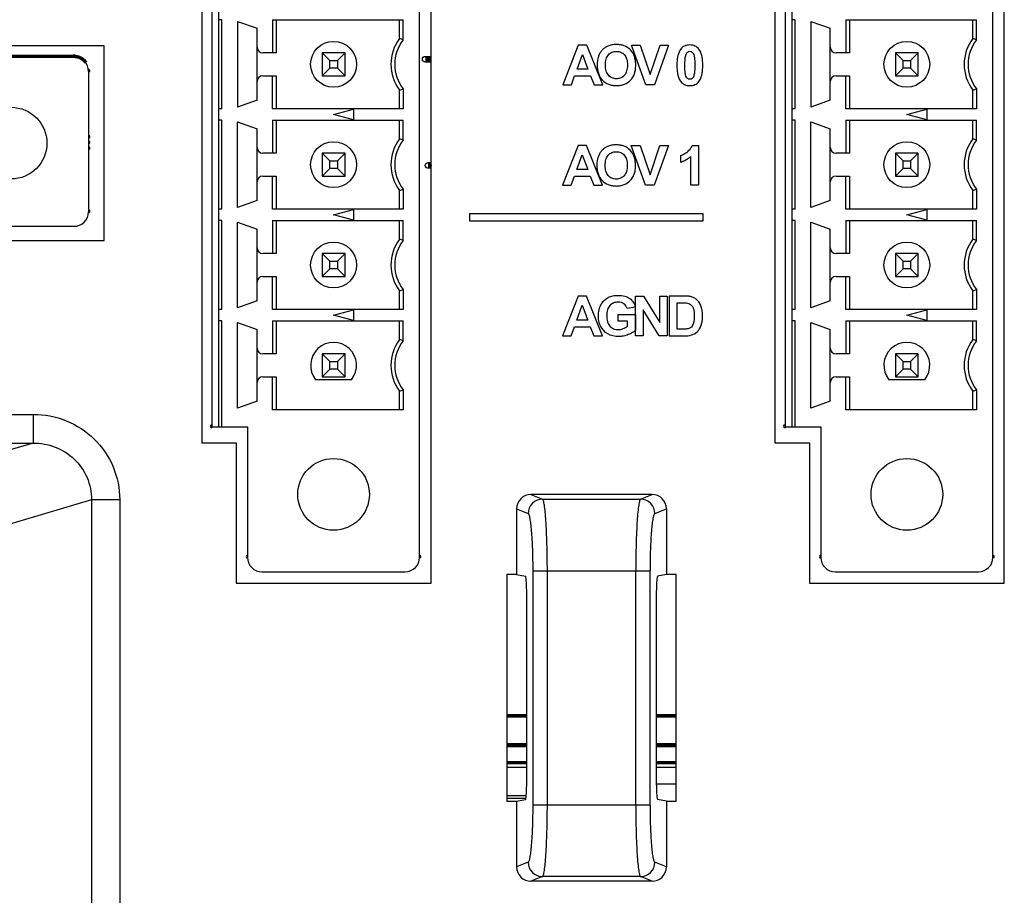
# Model space of a CAD drawing. Header units: millimetres. Extents: x 0 to 1189, y 0 to 841.
# Tile 36 of 44: x 906 to 940, y 481 to 511. Entities that reach past the tile are written whole.
import ezdxf

# ---------------------------------------------------------------- set-up
doc = ezdxf.new("R2010")
doc.units = ezdxf.units.MM
doc.header["$LTSCALE"] = 65.395
for name, color, linetype in [('FRONT_CASE-RW07-SHAPE', 7, 'CONTINUOUS'), ('LCD_BRACKET-RW07_V2-SHAPE', 7, 'CONTINUOUS'), ('MAIN_PCB_ASSY_IO07-SHAPE', 7, 'CONTINUOUS'), ('REAR_CASE_IO07-SHAPE', 7, 'CONTINUOUS'), ('SUB_PCB-IO07-SHAPE', 7, 'CONTINUOUS'), ('TB_10P_3_5MM_TIANLI-SHAPE', 7, 'CONTINUOUS'), ('TB_20P_3_5MM_TIANLI-SHAPE', 7, 'CONTINUOUS')]:
    doc.layers.add(name, color=color, linetype=linetype)

msp = doc.modelspace()

# ---------------------------------------------------------------- linework, layer by layer
at = {"layer": 'FRONT_CASE-RW07-SHAPE', "color": 7, "linetype": 'Continuous'}
for p, q in [((923.308175, 485.37817), (922.614278, 485.37817)), ((928.527003, 485.37817), (927.833107, 485.37817)), ((923.308175, 485.325794), (922.614278, 485.325794)), ((922.614278, 485.218399), (923.308175, 485.218399)), ((928.527003, 485.325794), (927.833107, 485.325794)), ((927.833107, 485.218399), (928.527003, 485.218399)), ((928.527003, 484.618399), (927.833107, 484.618399)), ((923.294177, 484.218399), (922.614278, 484.218399)), ((923.283171, 484.120486), (922.614278, 484.120486))]:
    msp.add_line(p, q, dxfattribs=at)
at = {"layer": 'LCD_BRACKET-RW07_V2-SHAPE', "color": 7, "linetype": 'Continuous'}
for p, q in [((922.614278, 485.409672), (923.308175, 485.409672)), ((922.614278, 485.392218), (923.308175, 485.392218)), ((927.833107, 485.409672), (928.527003, 485.409672)), ((927.833107, 485.392218), (928.527003, 485.392218))]:
    msp.add_line(p, q, dxfattribs=at)
at = {"layer": 'MAIN_PCB_ASSY_IO07-SHAPE', "color": 4, "linetype": 'Continuous', "const_width": 0.148625}
for points in [[(923.308175, 485.978399), (922.614278, 485.978399)], [(928.527003, 485.978399), (927.833107, 485.978399)]]:
    msp.add_lwpolyline(points, dxfattribs=at)
at = {"layer": 'REAR_CASE_IO07-SHAPE', "color": 7, "linetype": 'Continuous'}
for p, q in [((919.970641, 491.628399), (919.970641, 538.328399)), ((939.970641, 491.628399), (939.970641, 538.328399)), ((911.970641, 533.428399), (911.970641, 496.528399)), ((931.970641, 533.428399), (931.970641, 496.528399)), ((908.570641, 510.378399), (826.570641, 510.378399)), ((908.570641, 503.578399), (908.570641, 510.378399)), ((925.109092, 510.396345), (924.568219, 509.007424)), ((925.405743, 510.396345), (925.109092, 510.396345)), ((925.961756, 509.007424), (925.405743, 510.396345)), ((926.965656, 510.396345), (927.269856, 510.396345)), ((927.46212, 509.007424), (926.965656, 510.396345)), ((927.269856, 510.396345), (927.621258, 509.368492)), ((927.621258, 509.368492), (927.961653, 510.396345)), ((928.258939, 510.396345), (927.761487, 509.007424)), ((927.961653, 510.396345), (928.258939, 510.396345)), ((925.066371, 509.556946), (925.254155, 510.072319)), ((925.254155, 510.072319), (925.44536, 509.556946)), ((925.44536, 509.556946), (925.066371, 509.556946)), ((924.865887, 509.007424), (924.980263, 509.323019)), ((924.980263, 509.323019), (925.535601, 509.323019)), ((925.535601, 509.323019), (925.656891, 509.007424)), ((924.568219, 509.007424), (924.865887, 509.007424)), ((925.656891, 509.007424), (925.961756, 509.007424)), ((927.761487, 509.007424), (927.46212, 509.007424)), ((925.102037, 506.896331), (924.561163, 505.507445)), ((925.398658, 506.896331), (925.102037, 506.896331)), ((925.954701, 505.507445), (925.398658, 506.896331)), ((926.9586, 506.896331), (927.262801, 506.896331)), ((927.455029, 505.507445), (926.9586, 506.896331)), ((927.262801, 506.896331), (927.614203, 505.868478)), ((927.614203, 505.868478), (927.954563, 506.896331)), ((928.251884, 506.896331), (927.754432, 505.507445)), ((927.954563, 506.896331), (928.251884, 506.896331)), ((929.082146, 506.902011), (929.297835, 506.902011)), ((929.297835, 506.902011), (929.297835, 505.507445)), ((925.059316, 506.056932), (925.247064, 506.572305)), ((925.247064, 506.572305), (925.438269, 506.056932)), ((928.688023, 506.308956), (928.688023, 506.550609)), ((929.031875, 505.507445), (929.031875, 506.510639)), ((925.438269, 506.056932), (925.059316, 506.056932)), ((924.858832, 505.507445), (924.973208, 505.823005)), ((924.973208, 505.823005), (925.528545, 505.823005)), ((925.528545, 505.823005), (925.649795, 505.507445)), ((924.561163, 505.507445), (924.858832, 505.507445)), ((925.649795, 505.507445), (925.954701, 505.507445)), ((927.754432, 505.507445), (927.455029, 505.507445)), ((929.297835, 505.507445), (929.031875, 505.507445)), ((929.468579, 504.514376), (921.312851, 504.514376)), ((921.312851, 504.514376), (921.312851, 504.264362)), ((921.312851, 504.264362), (929.468579, 504.264362)), ((929.468579, 504.264362), (929.468579, 504.514376)), ((903.570641, 503.578399), (908.570641, 503.578399)), ((925.102072, 501.646328), (924.561193, 500.257618)), ((925.398688, 501.646328), (925.102072, 501.646328)), ((925.954736, 500.257618), (925.398688, 501.646328)), ((927.109589, 501.646328), (927.382428, 501.646328)), ((927.109589, 500.257618), (927.109589, 501.646328)), ((927.382428, 501.646328), (927.950894, 500.71891)), ((927.950894, 501.646328), (928.211314, 501.646328)), ((927.950894, 500.71891), (927.950894, 501.646328)), ((928.211314, 501.646328), (928.211314, 500.257618)), ((928.792128, 501.646328), (928.279471, 501.646328)), ((928.279471, 501.646328), (928.279471, 500.257618)), ((925.059351, 500.807105), (925.247099, 501.322478)), ((925.247099, 501.322478), (925.438305, 500.807105)), ((927.09068, 501.26187), (926.811986, 501.209836)), ((927.930221, 500.257618), (927.370045, 501.16334)), ((927.370045, 501.16334), (927.370045, 500.257618)), ((928.559929, 501.411378), (928.686012, 501.411378)), ((928.559929, 500.491545), (928.559929, 501.411378)), ((926.504011, 501.002085), (927.108602, 501.002085)), ((926.504011, 500.768158), (926.504011, 501.002085)), ((927.108602, 501.002085), (927.108602, 500.448823)), ((924.858832, 500.257618), (924.973238, 500.573178)), ((924.973238, 500.573178), (925.52858, 500.573178)), ((925.438305, 500.807105), (925.059351, 500.807105)), ((925.52858, 500.573178), (925.649835, 500.257618)), ((926.825427, 500.768158), (926.504011, 500.768158)), ((926.825427, 500.592122), (926.825427, 500.768158)), ((928.769373, 500.491545), (928.559929, 500.491545)), ((924.561193, 500.257618), (924.858832, 500.257618)), ((925.649835, 500.257618), (925.954736, 500.257618)), ((927.370045, 500.257618), (927.109589, 500.257618)), ((928.211314, 500.257618), (927.930221, 500.257618)), ((928.279471, 500.257618), (928.807262, 500.257618)), ((789.376633, 497.518296), (906.092303, 497.518296)), ((906.092303, 497.518296), (906.092303, 496.519666)), ((789.376633, 496.519666), (906.092303, 496.519666)), ((906.092303, 496.519666), (900.458244, 494.845115)), ((911.970641, 496.528399), (913.170641, 496.528399)), ((913.170641, 496.528399), (913.170641, 491.628399)), ((931.970641, 496.528399), (933.170641, 496.528399)), ((933.170641, 496.528399), (933.170641, 491.628399)), ((927.682678, 494.722844), (923.458603, 494.722844)), ((923.458603, 494.722844), (923.859936, 494.562654)), ((927.281346, 494.562654), (927.682678, 494.722844)), ((908.12609, 494.54148), (902.470641, 492.860572)), ((909.110898, 494.54148), (908.12609, 494.54148)), ((908.12609, 494.54148), (908.12609, 477.892588)), ((909.110898, 494.54148), (909.110898, 477.892588)), ((923.859936, 494.562654), (927.281346, 494.562654)), ((922.95822, 494.224061), (923.361838, 494.062959)), ((922.95822, 494.224061), (922.95822, 491.934761)), ((927.779443, 494.062959), (928.183061, 494.224061)), ((928.183061, 494.224061), (928.183061, 491.934761)), ((922.95822, 491.934761), (922.614278, 491.934761)), ((922.614278, 491.934761), (922.614278, 484.022037)), ((922.95822, 491.934761), (923.265194, 491.873516)), ((923.530709, 492.064177), (927.610573, 492.064177)), ((923.530709, 483.892621), (923.530709, 492.064177)), ((924.028806, 483.892621), (924.028806, 492.064177)), ((927.112475, 483.892621), (927.112475, 492.064177)), ((927.610573, 483.892621), (927.610573, 492.064177)), ((928.183061, 491.934761), (927.876088, 491.873516)), ((928.527003, 491.934761), (928.183061, 491.934761)), ((928.527003, 484.022037), (928.527003, 491.934761)), ((913.170641, 491.628399), (919.970641, 491.628399)), ((933.170641, 491.628399), (939.970641, 491.628399)), ((923.308175, 484.583206), (923.308175, 491.373592)), ((927.833107, 484.583206), (927.833107, 491.373592)), ((922.614278, 484.022037), (922.95822, 484.022037)), ((922.95822, 484.022037), (923.265194, 484.083282)), ((922.95822, 484.022037), (922.95822, 481.732737)), ((928.183061, 484.022037), (927.876088, 484.083282)), ((928.183061, 484.022037), (928.527003, 484.022037)), ((928.183061, 484.022037), (928.183061, 481.732737)), ((927.610573, 483.892621), (923.530709, 483.892621)), ((923.361838, 481.893839), (922.95822, 481.732737)), ((928.183061, 481.732737), (927.779443, 481.893839)), ((923.859936, 481.394144), (923.458603, 481.233954)), ((927.281346, 481.394144), (923.859936, 481.394144)), ((927.682678, 481.233954), (927.281346, 481.394144)), ((927.682678, 481.233954), (923.458603, 481.233954))]:
    msp.add_line(p, q, dxfattribs=at)
for centre, major_axis, ratio, start_param, end_param in [((923.46013, 494.22254), (0.466431, -0.186174), 0.995592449, 1.952089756, 3.519844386), ((927.681152, 494.22254), (0.466431, 0.186174), 0.995592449, -0.378251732, 1.189502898), ((923.26443, 491.373592), (0, 0.5), 0.087488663, -1.570796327, -0.017453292), ((927.876851, 491.373592), (0, 0.5), 0.087488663, 0.017453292, 1.570796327), ((923.26443, 484.583206), (0, 0.5), 0.087488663, -3.124139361, -1.570796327), ((927.876851, 484.583206), (0, 0.5), 0.087488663, -4.71238898, -3.159045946), ((923.46013, 481.734258), (0.466431, 0.186174), 0.995592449, 2.763340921, 4.331095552), ((927.681152, 481.734258), (0.466431, -0.186174), 0.995592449, -1.189502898, 0.378251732)]:
    msp.add_ellipse(centre, major_axis=major_axis, ratio=ratio, start_param=start_param, end_param=end_param, dxfattribs=at)
for points, knots in [([(926.927874, 510.229587), (926.86812, 510.291438), (926.754323, 510.36683), (926.579536, 510.412922), (926.431996, 510.423782), (926.281149, 510.412044), (926.147513, 510.37456), (926.039871, 510.315551), (925.954649, 510.241734), (925.882023, 510.152287), (925.784522, 509.979012), (925.765153, 509.813962), (925.765153, 509.693365)], [0, 0, 0, 0, 0.155585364, 0.237189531, 0.325433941, 0.421956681, 0.509695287, 0.574274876, 0.642457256, 0.712316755, 0.781824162, 1, 1, 1, 1]), ([(926.160305, 510.061453), (926.193793, 510.099833), (926.281024, 510.163137), (926.439497, 510.189025), (926.597476, 510.163467), (926.731629, 510.067025), (926.795161, 509.938261), (926.818767, 509.814285), (926.824399, 509.706131), (926.818671, 509.597469), (926.794494, 509.471163), (926.752555, 509.387661), (926.714937, 509.344186)], [0, 0, 0, 0, 0.109684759, 0.224950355, 0.339744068, 0.448524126, 0.569509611, 0.640800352, 0.721751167, 0.803773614, 0.876211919, 1, 1, 1, 1]), ([(927.111743, 509.732086), (927.1106, 509.775), (927.103099, 509.866416), (927.062212, 510.042556), (926.989643, 510.165816), (926.927874, 510.229587)], [0, 0, 0, 0, 0.237773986, 0.507500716, 1, 1, 1, 1]), ([(929.315579, 510.258021), (929.279742, 510.303363), (929.183104, 510.382059), (929.029184, 510.407286), (928.90685, 510.396821), (928.792178, 510.361887), (928.654093, 510.250421), (928.583541, 510.063203), (928.553481, 509.869602), (928.54671, 509.694489), (928.55316, 509.519817), (928.579373, 509.329738), (928.627892, 509.195768), (928.681893, 509.128712), (928.686369, 509.123445)], [0, 0, 0, 0, 0.091293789, 0.187735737, 0.238191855, 0.284716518, 0.375385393, 0.506651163, 0.589327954, 0.68547479, 0.782775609, 0.864883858, 0.989161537, 1, 1, 1, 1]), ([(928.686369, 509.123445), (928.722179, 509.081314), (928.792269, 509.026986), (928.90491, 508.989471), (929.028664, 508.97818), (929.182587, 509.003293), (929.345935, 509.135627), (929.416488, 509.323108), (929.446464, 509.517272), (929.45335, 509.69245), (929.446461, 509.867642), (929.417053, 510.061483), (929.367044, 510.193177), (929.315579, 510.258021)], [0, 0, 0, 0, 0.087211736, 0.135650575, 0.187058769, 0.283879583, 0.374946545, 0.507179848, 0.590608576, 0.687711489, 0.785046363, 0.868469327, 1, 1, 1, 1]), ([(928.85843, 510.051714), (928.86389, 510.070987), (928.87698, 510.107048), (928.918454, 510.164039), (928.999924, 510.191925), (929.082806, 510.163684), (929.126762, 510.098632), (929.155139, 510.01281), (929.16671, 509.910942), (929.171813, 509.798668), (929.173038, 509.6921), (929.171769, 509.584838), (929.16563, 509.469042), (929.157038, 509.390595), (929.145047, 509.345738)], [0, 0, 0, 0, 0.053446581, 0.10209251, 0.183915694, 0.264879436, 0.316081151, 0.388486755, 0.505360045, 0.588887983, 0.68938677, 0.790452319, 0.875759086, 1, 1, 1, 1]), ([(926.714937, 509.344186), (926.681446, 509.30548), (926.595903, 509.242009), (926.439543, 509.213984), (926.282713, 509.242299), (926.149619, 509.341643), (926.082673, 509.470925), (926.057996, 509.595794), (926.052193, 509.703323), (926.057876, 509.81105), (926.081597, 509.936027), (926.122993, 510.018691), (926.160305, 510.061453)], [0, 0, 0, 0, 0.110520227, 0.223312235, 0.336471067, 0.44789205, 0.571878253, 0.64341438, 0.72390983, 0.805504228, 0.877443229, 1, 1, 1, 1]), ([(929.145047, 509.345738), (929.134562, 509.30541), (929.106149, 509.230646), (929.000633, 509.193693), (928.917711, 509.221584), (928.873489, 509.28637), (928.844678, 509.371927), (928.833654, 509.473821), (928.82849, 509.58599), (928.827279, 509.692572), (928.828588, 509.799921), (928.834583, 509.916214), (928.844183, 509.998732), (928.857338, 510.04786), (928.85843, 510.051714)], [0, 0, 0, 0, 0.109238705, 0.189169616, 0.268694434, 0.318580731, 0.389516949, 0.503902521, 0.585686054, 0.684116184, 0.783238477, 0.867053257, 0.989526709, 1, 1, 1, 1]), ([(925.765153, 509.693365), (925.765153, 509.509445), (925.84682, 509.213408), (926.121661, 509.03643), (926.29678, 508.99058), (926.44013, 508.980078), (926.583037, 508.990638), (926.757032, 509.036837), (926.945903, 509.161797), (927.0624, 509.359585), (927.105578, 509.545141), (927.112849, 509.657414), (927.112029, 509.721358), (927.111743, 509.732086)], [0, 0, 0, 0, 0.247373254, 0.362635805, 0.423550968, 0.489701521, 0.555046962, 0.615420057, 0.730455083, 0.849203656, 0.914137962, 0.985587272, 1, 1, 1, 1]), ([(926.920783, 506.729573), (926.861038, 506.791432), (926.74724, 506.866832), (926.572452, 506.912938), (926.424912, 506.923808), (926.274072, 506.912051), (926.140459, 506.874535), (926.0328, 506.815547), (925.947575, 506.741735), (925.87494, 506.652301), (925.777479, 506.479007), (925.758062, 506.313961), (925.758062, 506.193351)], [0, 0, 0, 0, 0.155583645, 0.237194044, 0.32544116, 0.421953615, 0.509684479, 0.574262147, 0.642463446, 0.712301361, 0.78180084, 1, 1, 1, 1]), ([(926.153209, 506.561475), (926.186695, 506.59986), (926.273941, 506.663148), (926.432419, 506.689052), (926.590399, 506.663474), (926.724584, 506.567049), (926.788103, 506.438267), (926.811712, 506.314283), (926.817344, 506.206129), (926.811613, 506.097471), (926.787418, 505.971182), (926.745494, 505.887683), (926.707881, 505.844207)], [0, 0, 0, 0, 0.109692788, 0.224944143, 0.339762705, 0.44853816, 0.569532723, 0.640823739, 0.721784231, 0.803790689, 0.876221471, 1, 1, 1, 1]), ([(927.104688, 506.232107), (927.103544, 506.275021), (927.096043, 506.366436), (927.055154, 506.542571), (926.982567, 506.665822), (926.920783, 506.729573)], [0, 0, 0, 0, 0.237779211, 0.50750748, 1, 1, 1, 1]), ([(928.688023, 506.550609), (928.725778, 506.563014), (928.804965, 506.601055), (928.917646, 506.677295), (929.020928, 506.775629), (929.066913, 506.859504), (929.082146, 506.902011)], [0, 0, 0, 0, 0.21962552, 0.481791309, 0.750459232, 1, 1, 1, 1]), ([(926.707881, 505.844207), (926.674389, 505.805493), (926.58883, 505.742009), (926.432462, 505.714016), (926.27564, 505.742299), (926.142547, 505.841641), (926.075622, 505.970935), (926.05094, 506.095814), (926.045138, 506.203339), (926.050821, 506.311062), (926.074541, 506.43603), (926.115903, 506.518712), (926.153209, 506.561475)], [0, 0, 0, 0, 0.110536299, 0.223341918, 0.336482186, 0.447884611, 0.571890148, 0.643428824, 0.723924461, 0.805507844, 0.877447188, 1, 1, 1, 1]), ([(925.758062, 506.193351), (925.758062, 506.009427), (925.83977, 505.713409), (926.114593, 505.536414), (926.289713, 505.490565), (926.433068, 505.480063), (926.575981, 505.490628), (926.749969, 505.536842), (926.938803, 505.661834), (927.055325, 505.859593), (927.09852, 506.045152), (927.105794, 506.15743), (927.104974, 506.221379), (927.104688, 506.232107)], [0, 0, 0, 0, 0.247377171, 0.362633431, 0.423547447, 0.489705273, 0.555050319, 0.61542286, 0.730450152, 0.84919711, 0.914131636, 0.985587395, 1, 1, 1, 1]), ([(927.108602, 500.448823), (927.076344, 500.417687), (926.994419, 500.359841), (926.851105, 500.293337), (926.687198, 500.244756), (926.442396, 500.222005), (926.124365, 500.282835), (925.855326, 500.578745), (925.797034, 500.899618), (925.823324, 501.158996), (925.891489, 501.344725), (925.97364, 501.455015), (926.02573, 501.503803), (926.032464, 501.509831)], [0, 0, 0, 0, 0.056427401, 0.124844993, 0.198379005, 0.270127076, 0.43407763, 0.583992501, 0.742922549, 0.82943189, 0.910550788, 0.988671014, 1, 1, 1, 1]), ([(926.032464, 501.509831), (926.072867, 501.546001), (926.162586, 501.606862), (926.32347, 501.66169), (926.479169, 501.673143), (926.617822, 501.666226), (926.757256, 501.6414), (926.906444, 501.574999), (927.034265, 501.436378), (927.0776, 501.321616), (927.09068, 501.26187)], [0, 0, 0, 0, 0.125799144, 0.249040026, 0.391624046, 0.486597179, 0.571950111, 0.72080806, 0.8575388, 1, 1, 1, 1]), ([(929.398452, 501.267021), (929.37026, 501.349383), (929.30523, 501.466273), (929.172758, 501.574776), (929.061006, 501.623854), (928.931826, 501.643818), (928.843057, 501.646328), (928.792128, 501.646328)], [0, 0, 0, 0, 0.337028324, 0.496699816, 0.656536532, 0.802827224, 1, 1, 1, 1]), ([(926.811986, 501.209836), (926.793969, 501.272395), (926.734267, 501.362979), (926.608658, 501.422319), (926.481034, 501.436242), (926.334403, 501.414483), (926.194469, 501.319922), (926.126997, 501.193013), (926.102277, 501.071979), (926.096452, 500.965284), (926.102389, 500.856346), (926.116156, 500.784661), (926.126058, 500.75178)], [0, 0, 0, 0, 0.148067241, 0.224967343, 0.309902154, 0.437004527, 0.554121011, 0.679955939, 0.752542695, 0.834323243, 0.922281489, 1, 1, 1, 1]), ([(928.686012, 501.411378), (928.733766, 501.411378), (928.810571, 501.410115), (928.912951, 501.402411), (928.987927, 501.377328), (929.049325, 501.334974), (929.096051, 501.273658), (929.13151, 501.192086), (929.151098, 501.081891), (929.155526, 500.950447), (929.150766, 500.817363), (929.136497, 500.732359), (929.125608, 500.696509)], [0, 0, 0, 0, 0.137569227, 0.221536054, 0.294496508, 0.362570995, 0.433146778, 0.513665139, 0.616612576, 0.753409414, 0.892062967, 1, 1, 1, 1]), ([(928.807262, 500.257618), (928.890527, 500.257618), (929.051429, 500.267531), (929.239743, 500.368673), (929.344822, 500.507122), (929.40465, 500.637969), (929.438596, 500.785213), (929.44692, 500.94541), (929.438115, 501.109685), (929.414857, 501.218905), (929.398452, 501.267021)], [0, 0, 0, 0, 0.178801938, 0.340642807, 0.439366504, 0.547476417, 0.647417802, 0.761962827, 0.890836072, 1, 1, 1, 1]), ([(926.126058, 500.75178), (926.142967, 500.695631), (926.194151, 500.593133), (926.332723, 500.491932), (926.502438, 500.462547), (926.674194, 500.499368), (926.779709, 500.556454), (926.825427, 500.592122)], [0, 0, 0, 0, 0.205880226, 0.39097002, 0.583686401, 0.795414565, 1, 1, 1, 1]), ([(929.125608, 500.696509), (929.11073, 500.647799), (929.080671, 500.576857), (929.000926, 500.524706), (928.906558, 500.491242), (928.826054, 500.491545), (928.769373, 500.491545)], [0, 0, 0, 0, 0.338847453, 0.475390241, 0.622900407, 1, 1, 1, 1]), ([(906.092303, 497.518296), (906.482445, 497.518278), (907.270974, 497.367075), (908.275346, 496.711399), (908.95259, 495.720381), (909.110878, 494.931483), (909.110898, 494.54148)], [0, 0, 0, 0, 0.250062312, 0.500065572, 0.750027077, 1, 1, 1, 1]), ([(906.092303, 496.519666), (906.353403, 496.520807), (906.881753, 496.424554), (907.560506, 495.99422), (908.021133, 495.333176), (908.127247, 494.803139), (908.12609, 494.54148)], [0, 0, 0, 0, 0.249694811, 0.499622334, 0.74977049, 1, 1, 1, 1]), ([(923.859936, 494.562654), (923.732899, 494.562266), (923.468576, 494.454795), (923.362224, 494.190282), (923.361838, 494.062959)], [0, 0, 0, 0, 0.499435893, 1, 1, 1, 1]), ([(924.028806, 492.064177), (924.028806, 492.223372), (924.026735, 492.535905), (924.017492, 492.990206), (924.002502, 493.410311), (923.982466, 493.780869), (923.958165, 494.088169), (923.933884, 494.299627), (923.911523, 494.428327), (923.896005, 494.494016), (923.881089, 494.536745), (923.867668, 494.558793), (923.859936, 494.562654)], [0, 0, 0, 0, 0.189905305, 0.372820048, 0.542031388, 0.69136486, 0.815428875, 0.909838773, 0.944897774, 0.971526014, 0.989689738, 1, 1, 1, 1]), ([(927.281346, 494.562654), (927.273613, 494.558793), (927.260192, 494.536745), (927.245276, 494.494016), (927.229759, 494.428327), (927.207398, 494.299627), (927.183116, 494.088169), (927.158815, 493.780869), (927.13878, 493.410311), (927.12379, 492.990206), (927.114547, 492.535905), (927.112476, 492.223372), (927.112475, 492.064177)], [0, 0, 0, 0, 0.010310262, 0.028473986, 0.055102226, 0.090161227, 0.184571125, 0.30863514, 0.457968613, 0.627179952, 0.810094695, 1, 1, 1, 1]), ([(927.779443, 494.062959), (927.779057, 494.190282), (927.672705, 494.454795), (927.408382, 494.562266), (927.281346, 494.562654)], [0, 0, 0, 0, 0.500564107, 1, 1, 1, 1]), ([(923.530709, 492.064177), (923.530708, 492.314352), (923.525022, 492.678116), (923.504395, 493.141666), (923.484274, 493.438013), (923.460131, 493.684209), (923.432817, 493.870329), (923.406901, 493.986757), (923.382712, 494.043224), (923.368963, 494.060111), (923.361838, 494.062959)], [0, 0, 0, 0, 0.371809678, 0.54056299, 0.689513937, 0.813337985, 0.907754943, 0.969861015, 0.98859655, 1, 1, 1, 1]), ([(927.779443, 494.062959), (927.772318, 494.060111), (927.758569, 494.043224), (927.734381, 493.986757), (927.708464, 493.870329), (927.681151, 493.684209), (927.657007, 493.438013), (927.636887, 493.141666), (927.61626, 492.678116), (927.610574, 492.314352), (927.610573, 492.064177)], [0, 0, 0, 0, 0.011403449, 0.030138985, 0.092245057, 0.186662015, 0.310486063, 0.45943701, 0.628190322, 1, 1, 1, 1]), ([(923.361838, 481.893839), (923.368963, 481.896687), (923.382712, 481.913574), (923.406901, 481.970041), (923.432817, 482.086469), (923.460131, 482.272588), (923.484274, 482.518785), (923.504395, 482.815131), (923.525022, 483.278682), (923.530708, 483.642446), (923.530709, 483.892621)], [0, 0, 0, 0, 0.011403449, 0.030138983, 0.092245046, 0.186661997, 0.310486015, 0.459436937, 0.628190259, 1, 1, 1, 1]), ([(923.859936, 481.394144), (923.867668, 481.398005), (923.881089, 481.420053), (923.896005, 481.462782), (923.911523, 481.528471), (923.933884, 481.657171), (923.958165, 481.868628), (923.982466, 482.175929), (924.002502, 482.546486), (924.017492, 482.966591), (924.026735, 483.420893), (924.028806, 483.733426), (924.028806, 483.892621)], [0, 0, 0, 0, 0.010310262, 0.028473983, 0.055102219, 0.090161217, 0.184571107, 0.308635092, 0.45796854, 0.62717989, 0.810094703, 1, 1, 1, 1]), ([(927.112475, 483.892621), (927.112476, 483.733426), (927.114547, 483.420893), (927.12379, 482.966591), (927.13878, 482.546487), (927.158815, 482.175929), (927.183116, 481.868628), (927.207398, 481.657171), (927.229759, 481.528471), (927.245276, 481.462782), (927.260192, 481.420053), (927.273613, 481.398005), (927.281346, 481.394144)], [0, 0, 0, 0, 0.189905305, 0.372820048, 0.542031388, 0.69136486, 0.815428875, 0.909838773, 0.944897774, 0.971526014, 0.989689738, 1, 1, 1, 1]), ([(927.610573, 483.892621), (927.610574, 483.642446), (927.61626, 483.278682), (927.636887, 482.815131), (927.657007, 482.518785), (927.681151, 482.272589), (927.708464, 482.086469), (927.734381, 481.970041), (927.758569, 481.913574), (927.772318, 481.896687), (927.779443, 481.893839)], [0, 0, 0, 0, 0.371809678, 0.54056299, 0.689513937, 0.813337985, 0.907754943, 0.969861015, 0.98859655, 1, 1, 1, 1]), ([(923.361838, 481.893839), (923.362224, 481.766516), (923.468576, 481.502003), (923.732899, 481.394531), (923.859936, 481.394144)], [0, 0, 0, 0, 0.500564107, 1, 1, 1, 1]), ([(927.281346, 481.394144), (927.408382, 481.394531), (927.672705, 481.502003), (927.779057, 481.766516), (927.779443, 481.893839)], [0, 0, 0, 0, 0.499435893, 1, 1, 1, 1])]:
    msp.add_open_spline(points, degree=3, knots=knots, dxfattribs=at)
msp.add_open_spline([(929.031875, 506.510639), (928.934703, 506.420006), (928.814204, 506.350612), (928.688023, 506.308956)], degree=3, dxfattribs=at)
at = {"layer": 'SUB_PCB-IO07-SHAPE', "color": 7, "linetype": 'Continuous'}
for p, q in [((922.614278, 486.978399), (923.308175, 486.978399)), ((927.833107, 486.978399), (928.527003, 486.978399))]:
    msp.add_line(p, q, dxfattribs=at)
for points, const_width in [([(907.520471, 510.003399), (827.620808, 510.003399)], 0.1189), ([(919.770637, 509.903396), (919.970641, 509.903396)], 0.2378), ([(919.970641, 506.203396), (919.870637, 506.203396)], 0.2378)]:
    msp.add_lwpolyline(points, dxfattribs=dict(at, const_width=const_width))
at = {"layer": 'SUB_PCB-IO07-SHAPE', "color": 7, "linetype": 'Continuous', "const_width": 0.1189}
msp.add_lwpolyline([(907.932685, 509.786393, 0.247159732), (907.520471, 510.003399)], format="xyb", dxfattribs=at)
at = {"layer": 'SUB_PCB-IO07-SHAPE', "color": 4, "linetype": 'Continuous', "const_width": 0.1189}
for points in [[(922.614278, 487.003399), (923.308175, 487.003399)], [(927.833107, 487.003399), (928.527003, 487.003399)]]:
    msp.add_lwpolyline(points, dxfattribs=at)
at = {"layer": 'SUB_PCB-IO07-SHAPE', "color": 7, "linetype": 'Continuous'}
for centre in [(919.770637, 509.903396), (919.870637, 506.203396)]:
    msp.add_circle(centre, 0.1, dxfattribs=at)
for centre, start, end in [((907.520471, 510.003399), 0, 180.9625668), ((908.020471, 509.503432), 270.0023583, 99.2763779), ((908.020627, 507.204833), 270.0009825, 90.0067555), ((908.020641, 507.003872), 269.999998, 90.0077399), ((908.020654, 506.80291), 270.0005418, 90.0071962), ((908.020802, 504.603432), 270.0017472, 90.0059907), ((912.319971, 497.103196), 90.9625668, 270), ((932.319971, 497.103196), 90.9625668, 270), ((913.569971, 492.553028), 90.9625668, 270), ((919.569971, 492.553365), 270, 90.9625668), ((933.569971, 492.553028), 90.9625668, 270), ((939.569971, 492.553365), 270, 90.9625668)]:
    msp.add_arc(centre, 0.05, start, end, dxfattribs=at)
at = {"layer": 'TB_10P_3_5MM_TIANLI-SHAPE', "color": 7, "linetype": 'Continuous'}
for p, q in [((919.570444, 492.528365), (919.570444, 537.428433)), ((939.570444, 492.528365), (939.570444, 537.428433)), ((912.320444, 532.877622), (912.320444, 497.078196)), ((912.570444, 497.078196), (912.570444, 532.877656)), ((932.320444, 532.877622), (932.320444, 497.078196)), ((932.570444, 497.078196), (932.570444, 532.877656)), ((912.670444, 511.278196), (912.570444, 511.278196)), ((912.670444, 508.178196), (912.670444, 511.278196)), ((913.220444, 511.218196), (913.900444, 510.983196)), ((913.220444, 511.218196), (913.220444, 508.238196)), ((914.43647, 511.278196), (919.004419, 511.278196)), ((914.43647, 511.278196), (914.43647, 510.128196)), ((914.570444, 511.278196), (914.570444, 510.128196)), ((918.870444, 510.628196), (918.870444, 511.278196)), ((919.004419, 510.582373), (919.004419, 511.278196)), ((932.670444, 511.278196), (932.570444, 511.278196)), ((932.670444, 508.178196), (932.670444, 511.278196)), ((933.220444, 511.218196), (933.900444, 510.983196)), ((933.220444, 511.218196), (933.220444, 508.238196)), ((934.43647, 511.278196), (939.004419, 511.278196)), ((934.43647, 511.278196), (934.43647, 510.128196)), ((934.570444, 511.278196), (934.570444, 510.128196)), ((938.870444, 510.628196), (938.870444, 511.278196)), ((939.004419, 510.582373), (939.004419, 511.278196)), ((913.900444, 508.473196), (913.900444, 510.983196)), ((933.900444, 508.473196), (933.900444, 510.983196)), ((914.570444, 510.128196), (914.100444, 510.128196)), ((916.970444, 510.128196), (916.170444, 510.128196)), ((916.438394, 509.860247), (916.170444, 510.128196)), ((916.170444, 510.128196), (916.170444, 509.328196)), ((916.970444, 510.128196), (916.702495, 509.860247)), ((916.970444, 509.328196), (916.970444, 510.128196)), ((934.570444, 510.128196), (934.100444, 510.128196)), ((936.970444, 510.128196), (936.170444, 510.128196)), ((936.438394, 509.860247), (936.170444, 510.128196)), ((936.170444, 510.128196), (936.170444, 509.328196)), ((936.970444, 510.128196), (936.702495, 509.860247)), ((936.970444, 509.328196), (936.970444, 510.128196)), ((916.438394, 509.860247), (916.702495, 509.860247)), ((916.438394, 509.596146), (916.438394, 509.860247)), ((916.702495, 509.860247), (916.702495, 509.596146)), ((936.438394, 509.860247), (936.702495, 509.860247)), ((936.438394, 509.596146), (936.438394, 509.860247)), ((936.702495, 509.860247), (936.702495, 509.596146)), ((916.170444, 509.328196), (916.438394, 509.596146)), ((916.702495, 509.596146), (916.438394, 509.596146)), ((916.702495, 509.596146), (916.970444, 509.328196)), ((936.170444, 509.328196), (936.438394, 509.596146)), ((936.702495, 509.596146), (936.438394, 509.596146)), ((936.702495, 509.596146), (936.970444, 509.328196)), ((914.100444, 509.328196), (914.570444, 509.328196)), ((914.43647, 508.178196), (914.43647, 509.328196)), ((914.570444, 509.328196), (914.570444, 508.178196)), ((916.170444, 509.328196), (916.970444, 509.328196)), ((934.100444, 509.328196), (934.570444, 509.328196)), ((934.43647, 508.178196), (934.43647, 509.328196)), ((934.570444, 509.328196), (934.570444, 508.178196)), ((936.170444, 509.328196), (936.970444, 509.328196)), ((918.870444, 508.178196), (918.870444, 508.828196)), ((919.004419, 508.874021), (919.004419, 508.178196)), ((938.870444, 508.178196), (938.870444, 508.828196)), ((939.004419, 508.874021), (939.004419, 508.178196)), ((913.900444, 508.473196), (913.220444, 508.238196)), ((933.900444, 508.473196), (933.220444, 508.238196)), ((912.670444, 508.178196), (912.570444, 508.178196)), ((919.004419, 508.178196), (914.43647, 508.178196)), ((916.570444, 507.978196), (917.270444, 508.165761)), ((917.270444, 508.165761), (917.270444, 507.790632)), ((932.670444, 508.178196), (932.570444, 508.178196)), ((939.004419, 508.178196), (934.43647, 508.178196)), ((936.570444, 507.978196), (937.270444, 508.165761)), ((937.270444, 508.165761), (937.270444, 507.790632)), ((912.670444, 507.778196), (912.570444, 507.778196)), ((912.670444, 504.678196), (912.670444, 507.778196)), ((913.220444, 507.718196), (913.900444, 507.483196)), ((913.220444, 504.738196), (913.220444, 507.718196)), ((914.43647, 507.778196), (919.004419, 507.778196)), ((914.43647, 507.778196), (914.43647, 506.628196)), ((914.570444, 507.778196), (914.570444, 506.628196)), ((917.270444, 507.790632), (916.570444, 507.978196)), ((918.870444, 507.128196), (918.870444, 507.778196)), ((919.004419, 507.082373), (919.004419, 507.778196)), ((932.670444, 507.778196), (932.570444, 507.778196)), ((932.670444, 504.678196), (932.670444, 507.778196)), ((933.220444, 507.718196), (933.900444, 507.483196)), ((933.220444, 504.738196), (933.220444, 507.718196)), ((934.43647, 507.778196), (939.004419, 507.778196)), ((934.43647, 507.778196), (934.43647, 506.628196)), ((934.570444, 507.778196), (934.570444, 506.628196)), ((937.270444, 507.790632), (936.570444, 507.978196)), ((938.870444, 507.128196), (938.870444, 507.778196)), ((939.004419, 507.082373), (939.004419, 507.778196)), ((913.900444, 504.973196), (913.900444, 507.483196)), ((933.900444, 504.973196), (933.900444, 507.483196)), ((914.570444, 506.628196), (914.100444, 506.628196)), ((916.970444, 506.628196), (916.170444, 506.628196)), ((916.438394, 506.360247), (916.170444, 506.628196)), ((916.170444, 506.628196), (916.170444, 505.828196)), ((916.438394, 506.360247), (916.702495, 506.360247)), ((916.438394, 506.096146), (916.438394, 506.360247)), ((916.970444, 506.628196), (916.702495, 506.360247)), ((916.702495, 506.360247), (916.702495, 506.096146)), ((916.970444, 505.828196), (916.970444, 506.628196)), ((934.570444, 506.628196), (934.100444, 506.628196)), ((936.970444, 506.628196), (936.170444, 506.628196)), ((936.438394, 506.360247), (936.170444, 506.628196)), ((936.170444, 506.628196), (936.170444, 505.828196)), ((936.438394, 506.360247), (936.702495, 506.360247)), ((936.438394, 506.096146), (936.438394, 506.360247)), ((936.970444, 506.628196), (936.702495, 506.360247)), ((936.702495, 506.360247), (936.702495, 506.096146)), ((936.970444, 505.828196), (936.970444, 506.628196)), ((916.170444, 505.828196), (916.438394, 506.096146)), ((916.702495, 506.096146), (916.438394, 506.096146)), ((916.702495, 506.096146), (916.970444, 505.828196)), ((936.170444, 505.828196), (936.438394, 506.096146)), ((936.702495, 506.096146), (936.438394, 506.096146)), ((936.702495, 506.096146), (936.970444, 505.828196)), ((914.100444, 505.828196), (914.570444, 505.828196)), ((914.43647, 504.678196), (914.43647, 505.828196)), ((914.570444, 505.828196), (914.570444, 504.678196)), ((916.170444, 505.828196), (916.970444, 505.828196)), ((934.100444, 505.828196), (934.570444, 505.828196)), ((934.43647, 504.678196), (934.43647, 505.828196)), ((934.570444, 505.828196), (934.570444, 504.678196)), ((936.170444, 505.828196), (936.970444, 505.828196)), ((918.870444, 504.678196), (918.870444, 505.328196)), ((919.004419, 505.374021), (919.004419, 504.678196)), ((938.870444, 504.678196), (938.870444, 505.328196)), ((939.004419, 505.374021), (939.004419, 504.678196)), ((913.900444, 504.973196), (913.220444, 504.738196)), ((933.900444, 504.973196), (933.220444, 504.738196)), ((912.670444, 504.678196), (912.570444, 504.678196)), ((919.004419, 504.678196), (914.43647, 504.678196)), ((916.570444, 504.478196), (917.270444, 504.665761)), ((917.270444, 504.665761), (917.270444, 504.290632)), ((932.670444, 504.678196), (932.570444, 504.678196)), ((939.004419, 504.678196), (934.43647, 504.678196)), ((936.570444, 504.478196), (937.270444, 504.665761)), ((937.270444, 504.665761), (937.270444, 504.290632)), ((912.670444, 504.278196), (912.570444, 504.278196)), ((912.670444, 501.178196), (912.670444, 504.278196)), ((914.43647, 504.278196), (919.004419, 504.278196)), ((914.43647, 504.278196), (914.43647, 503.128196)), ((914.570444, 504.278196), (914.570444, 503.128196)), ((917.270444, 504.290632), (916.570444, 504.478196)), ((918.870444, 503.628196), (918.870444, 504.278196)), ((919.004419, 503.582373), (919.004419, 504.278196)), ((932.670444, 504.278196), (932.570444, 504.278196)), ((932.670444, 501.178196), (932.670444, 504.278196)), ((934.43647, 504.278196), (939.004419, 504.278196)), ((934.43647, 504.278196), (934.43647, 503.128196)), ((934.570444, 504.278196), (934.570444, 503.128196)), ((937.270444, 504.290632), (936.570444, 504.478196)), ((938.870444, 503.628196), (938.870444, 504.278196)), ((939.004419, 503.582373), (939.004419, 504.278196)), ((913.220444, 504.218196), (913.900444, 503.983196)), ((913.220444, 501.238196), (913.220444, 504.218196)), ((913.900444, 501.473196), (913.900444, 503.983196)), ((933.220444, 504.218196), (933.900444, 503.983196)), ((933.220444, 501.238196), (933.220444, 504.218196)), ((933.900444, 501.473196), (933.900444, 503.983196)), ((914.570444, 503.128196), (914.100444, 503.128196)), ((916.970444, 503.128196), (916.170444, 503.128196)), ((916.438394, 502.860247), (916.170444, 503.128196)), ((916.170444, 503.128196), (916.170444, 502.328196)), ((916.970444, 503.128196), (916.702495, 502.860247)), ((916.970444, 502.328196), (916.970444, 503.128196)), ((934.570444, 503.128196), (934.100444, 503.128196)), ((936.970444, 503.128196), (936.170444, 503.128196)), ((936.438394, 502.860247), (936.170444, 503.128196)), ((936.170444, 503.128196), (936.170444, 502.328196)), ((936.970444, 503.128196), (936.702495, 502.860247)), ((936.970444, 502.328196), (936.970444, 503.128196)), ((916.170444, 502.328196), (916.438394, 502.596146)), ((916.438394, 502.860247), (916.702495, 502.860247)), ((916.438394, 502.596146), (916.438394, 502.860247)), ((916.702495, 502.596146), (916.438394, 502.596146)), ((916.702495, 502.860247), (916.702495, 502.596146)), ((916.702495, 502.596146), (916.970444, 502.328196)), ((936.170444, 502.328196), (936.438394, 502.596146)), ((936.438394, 502.860247), (936.702495, 502.860247)), ((936.438394, 502.596146), (936.438394, 502.860247)), ((936.702495, 502.596146), (936.438394, 502.596146)), ((936.702495, 502.860247), (936.702495, 502.596146)), ((936.702495, 502.596146), (936.970444, 502.328196)), ((914.100444, 502.328196), (914.570444, 502.328196)), ((914.43647, 501.178196), (914.43647, 502.328196)), ((914.570444, 502.328196), (914.570444, 501.178196)), ((916.170444, 502.328196), (916.970444, 502.328196)), ((934.100444, 502.328196), (934.570444, 502.328196)), ((934.43647, 501.178196), (934.43647, 502.328196)), ((934.570444, 502.328196), (934.570444, 501.178196)), ((936.170444, 502.328196), (936.970444, 502.328196)), ((919.004419, 501.874021), (919.004419, 501.178196)), ((939.004419, 501.874021), (939.004419, 501.178196)), ((918.870444, 501.178196), (918.870444, 501.828196)), ((938.870444, 501.178196), (938.870444, 501.828196)), ((912.670444, 501.178196), (912.570444, 501.178196)), ((913.900444, 501.473196), (913.220444, 501.238196)), ((919.004419, 501.178196), (914.43647, 501.178196)), ((916.570444, 500.978196), (917.270444, 501.165761)), ((917.270444, 501.165761), (917.270444, 500.790632)), ((932.670444, 501.178196), (932.570444, 501.178196)), ((933.900444, 501.473196), (933.220444, 501.238196)), ((939.004419, 501.178196), (934.43647, 501.178196)), ((936.570444, 500.978196), (937.270444, 501.165761)), ((937.270444, 501.165761), (937.270444, 500.790632)), ((917.270444, 500.790632), (916.570444, 500.978196)), ((937.270444, 500.790632), (936.570444, 500.978196)), ((912.670444, 500.778196), (912.570444, 500.778196)), ((912.670444, 497.078196), (912.670444, 500.778196)), ((913.220444, 500.718196), (913.900444, 500.483196)), ((913.220444, 497.738196), (913.220444, 500.718196)), ((913.900444, 497.973196), (913.900444, 500.483196)), ((914.43647, 500.778196), (919.004419, 500.778196)), ((914.43647, 500.778196), (914.43647, 499.628196)), ((914.570444, 500.778196), (914.570444, 499.628196)), ((918.870444, 500.128196), (918.870444, 500.778196)), ((919.004419, 500.082373), (919.004419, 500.778196)), ((932.670444, 500.778196), (932.570444, 500.778196)), ((932.670444, 497.078196), (932.670444, 500.778196)), ((933.220444, 500.718196), (933.900444, 500.483196)), ((933.220444, 497.738196), (933.220444, 500.718196)), ((933.900444, 497.973196), (933.900444, 500.483196)), ((934.43647, 500.778196), (939.004419, 500.778196)), ((934.43647, 500.778196), (934.43647, 499.628196)), ((934.570444, 500.778196), (934.570444, 499.628196)), ((938.870444, 500.128196), (938.870444, 500.778196)), ((939.004419, 500.082373), (939.004419, 500.778196)), ((914.570444, 499.628196), (914.100444, 499.628196)), ((916.970444, 499.628196), (916.170444, 499.628196)), ((916.438394, 499.360247), (916.170444, 499.628196)), ((916.170444, 499.628196), (916.170444, 498.828196)), ((916.970444, 499.628196), (916.702495, 499.360247)), ((916.970444, 498.828196), (916.970444, 499.628196)), ((934.570444, 499.628196), (934.100444, 499.628196)), ((936.970444, 499.628196), (936.170444, 499.628196)), ((936.438394, 499.360247), (936.170444, 499.628196)), ((936.170444, 499.628196), (936.170444, 498.828196)), ((936.970444, 499.628196), (936.702495, 499.360247)), ((936.970444, 498.828196), (936.970444, 499.628196)), ((916.438394, 499.360247), (916.702495, 499.360247)), ((916.438394, 499.096146), (916.438394, 499.360247)), ((916.702495, 499.360247), (916.702495, 499.096146)), ((936.438394, 499.360247), (936.702495, 499.360247)), ((936.438394, 499.096146), (936.438394, 499.360247)), ((936.702495, 499.360247), (936.702495, 499.096146)), ((914.100444, 498.828196), (914.570444, 498.828196)), ((914.43647, 497.678196), (914.43647, 498.828196)), ((914.570444, 498.828196), (914.570444, 497.678196)), ((916.170444, 498.828196), (916.438394, 499.096146)), ((916.170444, 498.828196), (916.970444, 498.828196)), ((916.702495, 499.096146), (916.438394, 499.096146)), ((916.702495, 499.096146), (916.970444, 498.828196)), ((934.100444, 498.828196), (934.570444, 498.828196)), ((934.43647, 497.678196), (934.43647, 498.828196)), ((934.570444, 498.828196), (934.570444, 497.678196)), ((936.170444, 498.828196), (936.438394, 499.096146)), ((936.170444, 498.828196), (936.970444, 498.828196)), ((936.702495, 499.096146), (936.438394, 499.096146)), ((936.702495, 499.096146), (936.970444, 498.828196)), ((917.194944, 498.728196), (915.945945, 498.728196)), ((937.194944, 498.728196), (935.945945, 498.728196)), ((918.870444, 497.678196), (918.870444, 498.328196)), ((919.004419, 498.374021), (919.004419, 497.678196)), ((938.870444, 497.678196), (938.870444, 498.328196)), ((939.004419, 498.374021), (939.004419, 497.678196)), ((913.900444, 497.973196), (913.220444, 497.738196)), ((933.900444, 497.973196), (933.220444, 497.738196)), ((919.004419, 497.678196), (914.43647, 497.678196)), ((939.004419, 497.678196), (934.43647, 497.678196)), ((912.320444, 497.078196), (913.570444, 497.078196)), ((913.570444, 497.078196), (913.570444, 492.528028)), ((932.320444, 497.078196), (933.570444, 497.078196)), ((933.570444, 497.078196), (933.570444, 492.528028)), ((914.070478, 492.028028), (919.070478, 492.028365)), ((934.070478, 492.028028), (939.070478, 492.028365))]:
    msp.add_line(p, q, dxfattribs=at)
for centre, radius in [((916.570444, 509.728196), 0.8), ((936.570444, 509.728196), 0.8), ((916.570444, 506.228196), 0.8), ((936.570444, 506.228196), 0.8), ((916.570444, 502.728196), 0.8), ((936.570444, 502.728196), 0.8), ((916.570641, 494.728196), 1.25), ((936.570641, 494.728196), 1.25)]:
    msp.add_circle(centre, radius, dxfattribs=at)
for centre, radius, start, end in [((920.070444, 509.728196), 1.5, 143.1301024, 216.8698976), ((920.070444, 509.728196), 1.366025, 141.295817, 218.704183), ((916.074939, 502.236004), 8.845549, 70.6595121, 71.5766776), ((940.070444, 509.728196), 1.5, 143.1301024, 216.8698976), ((940.070444, 509.728196), 1.366025, 141.295817, 218.704183), ((936.074939, 502.236004), 8.845549, 70.6595121, 71.5766776), ((914.100444, 510.328196), 0.2, 180, 270), ((934.100444, 510.328196), 0.2, 180, 270), ((914.100444, 509.128196), 0.2, 90, 180), ((934.100444, 509.128196), 0.2, 90, 180), ((916.074939, 517.220389), 8.845549, 288.4233224, 289.3404879), ((936.074939, 517.220389), 8.845549, 288.4233224, 289.3404879), ((920.070444, 506.228196), 1.5, 143.1301024, 216.8698976), ((920.070444, 506.228196), 1.366025, 141.295817, 218.704183), ((916.074939, 498.736004), 8.845549, 70.6595121, 71.5766776), ((940.070444, 506.228196), 1.5, 143.1301024, 216.8698976), ((940.070444, 506.228196), 1.366025, 141.295817, 218.704183), ((936.074939, 498.736004), 8.845549, 70.6595121, 71.5766776), ((914.100444, 506.828196), 0.2, 180, 270), ((934.100444, 506.828196), 0.2, 180, 270), ((914.100444, 505.628196), 0.2, 90, 180), ((934.100444, 505.628196), 0.2, 90, 180), ((916.074939, 513.720389), 8.845549, 288.4233224, 289.3404879), ((936.074939, 513.720389), 8.845549, 288.4233224, 289.3404879), ((920.070444, 502.728196), 1.5, 143.1301024, 216.8698976), ((920.070444, 502.728196), 1.366025, 141.295817, 218.704183), ((916.074939, 495.236004), 8.845549, 70.6595121, 71.5766776), ((940.070444, 502.728196), 1.5, 143.1301024, 216.8698976), ((940.070444, 502.728196), 1.366025, 141.295817, 218.704183), ((936.074939, 495.236004), 8.845549, 70.6595121, 71.5766776), ((914.100444, 503.328196), 0.2, 180, 270), ((934.100444, 503.328196), 0.2, 180, 270), ((914.100444, 502.128196), 0.2, 90, 180), ((934.100444, 502.128196), 0.2, 90, 180), ((916.074939, 510.220389), 8.845549, 288.4233224, 289.3404879), ((936.074939, 510.220389), 8.845549, 288.4233224, 289.3404879), ((920.070444, 499.228196), 1.5, 143.1301024, 216.8698976), ((916.074939, 491.736004), 8.845549, 70.6595121, 71.5766776), ((940.070444, 499.228196), 1.5, 143.1301024, 216.8698976), ((936.074939, 491.736004), 8.845549, 70.6595121, 71.5766776), ((914.100444, 499.828196), 0.2, 180, 270), ((916.570444, 499.228196), 0.8, 321.3178125, 218.6821875), ((920.070444, 499.228196), 1.366025, 141.295817, 218.704183), ((934.100444, 499.828196), 0.2, 180, 270), ((936.570444, 499.228196), 0.8, 321.3178125, 218.6821875), ((940.070444, 499.228196), 1.366025, 141.295817, 218.704183), ((914.100444, 498.628196), 0.2, 90, 180), ((934.100444, 498.628196), 0.2, 90, 180), ((916.074939, 506.720389), 8.845549, 288.4233224, 289.3404879), ((936.074939, 506.720389), 8.845549, 288.4233224, 289.3404879), ((914.070444, 492.528028), 0.5, 180, 270.0038691), ((919.070444, 492.528365), 0.5, 270.0038691, 360), ((934.070444, 492.528028), 0.5, 180, 270.0038691), ((939.070444, 492.528365), 0.5, 270.0038691, 360)]:
    msp.add_arc(centre, radius, start, end, dxfattribs=at)
at = {"layer": 'TB_20P_3_5MM_TIANLI-SHAPE', "color": 7, "linetype": 'Continuous'}
for p, q in [((907.520472, 509.978399), (827.620808, 509.978399)), ((908.020472, 509.478433), (908.020803, 504.578433)), ((902.970641, 504.078399), (907.520803, 504.078399))]:
    msp.add_line(p, q, dxfattribs=at)
msp.add_circle((905.320641, 506.978595), 1.25, dxfattribs=at)
for centre, start, end in [((907.520472, 509.478399), 0.0038691, 90), ((907.520803, 504.578399), 270, 0.0038691)]:
    msp.add_arc(centre, 0.5, start, end, dxfattribs=at)

doc.saveas('drawing.dxf')
